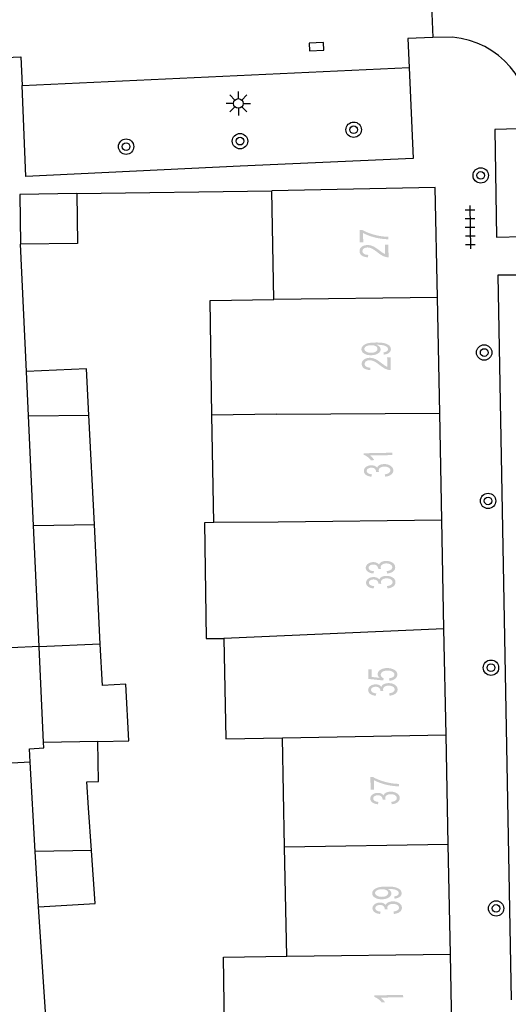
# Model space of a CAD drawing. Header units: metres. Extents: x 134521 to 134907, y 396000 to 396359.
# Tile 42 of 101: x 134690 to 134716, y 396232 to 396283. Entities that reach past the tile are written whole.
import ezdxf

# ---------------------------------------------------------------- set-up
doc = ezdxf.new("R2010")
doc.units = ezdxf.units.M
doc.header["$MEASUREMENT"] = 0

msp = doc.modelspace()

# ---------------------------------------------------------------- hatches: boundary and pattern name
at = {"linetype": 'Continuous', "lineweight": 0}
h = msp.add_hatch(color=251, dxfattribs=at)
edge = h.paths.add_edge_path()
edge.add_line((134708.272, 396271.597), (134708.095, 396271.593))
edge.add_line((134708.095, 396271.593), (134708.082, 396272.24))
edge.add_line((134708.082, 396272.24), (134708.225, 396272.243))
edge.add_spline(control_points=[(134708.225, 396272.243), (134708.38, 396272.151), (134708.634, 396272.062), (134708.889, 396271.973), (134709.157, 396271.928), (134709.346, 396271.895), (134709.57, 396271.889)], knot_values=[0, 0, 0, 0.333333, 0.333333, 0.666667, 0.666667, 1, 1, 1], degree=2, periodic=0)
edge.add_line((134709.57, 396271.889), (134709.572, 396271.762))
edge.add_spline(control_points=[(134709.572, 396271.762), (134709.395, 396271.761), (134709.144, 396271.8), (134708.892, 396271.839), (134708.658, 396271.918), (134708.424, 396271.996), (134708.262, 396272.086)], knot_values=[0, 0, 0, 0.333333, 0.333333, 0.666667, 0.666667, 1, 1, 1], degree=2, periodic=0)
edge.add_line((134708.262, 396272.086), (134708.272, 396271.597))
h = msp.add_hatch(color=251, dxfattribs=at)
edge = h.paths.add_edge_path()
edge.add_line((134709.401, 396271.479), (134709.578, 396271.483))
edge.add_line((134709.578, 396271.483), (134709.591, 396270.822))
edge.add_spline(control_points=[(134709.591, 396270.822), (134709.525, 396270.819), (134709.463, 396270.834), (134709.361, 396270.857), (134709.262, 396270.911), (134709.162, 396270.964), (134709.032, 396271.067), (134708.828, 396271.225), (134708.709, 396271.28), (134708.591, 396271.335), (134708.487, 396271.333), (134708.377, 396271.331), (134708.303, 396271.277), (134708.229, 396271.223), (134708.231, 396271.14), (134708.233, 396271.051), (134708.313, 396271), (134708.394, 396270.948), (134708.535, 396270.95)], knot_values=[0, 0, 0, 0.111111, 0.111111, 0.222222, 0.222222, 0.333333, 0.333333, 0.444444, 0.444444, 0.555556, 0.555556, 0.666667, 0.666667, 0.777778, 0.777778, 0.888889, 0.888889, 1, 1, 1], degree=2, periodic=0)
edge.add_line((134708.535, 396270.95), (134708.518, 396270.823))
edge.add_spline(control_points=[(134708.518, 396270.823), (134708.307, 396270.832), (134708.194, 396270.915), (134708.082, 396270.997), (134708.079, 396271.139), (134708.076, 396271.283), (134708.194, 396271.37), (134708.312, 396271.456), (134708.489, 396271.459), (134708.579, 396271.461), (134708.666, 396271.438), (134708.753, 396271.416), (134708.851, 396271.361), (134708.948, 396271.306), (134709.118, 396271.177), (134709.259, 396271.069), (134709.31, 396271.039), (134709.36, 396271.009), (134709.41, 396270.989)], knot_values=[0, 0, 0, 0.111111, 0.111111, 0.222222, 0.222222, 0.333333, 0.333333, 0.444444, 0.444444, 0.555556, 0.555556, 0.666667, 0.666667, 0.777778, 0.777778, 0.888889, 0.888889, 1, 1, 1], degree=2, periodic=0)
edge.add_line((134709.41, 396270.989), (134709.401, 396271.479))
h = msp.add_hatch(color=251, dxfattribs=at)
edge = h.paths.add_edge_path()
edge.add_line((134709.342, 396265.76), (134709.324, 396265.878))
edge.add_spline(control_points=[(134709.324, 396265.878), (134709.449, 396265.895), (134709.504, 396265.939), (134709.56, 396265.982), (134709.558, 396266.048), (134709.557, 396266.105), (134709.518, 396266.147), (134709.478, 396266.189), (134709.412, 396266.214), (134709.347, 396266.24), (134709.236, 396266.256), (134709.125, 396266.273), (134709.01, 396266.27), (134708.998, 396266.27), (134708.973, 396266.269), (134709.062, 396266.234), (134709.118, 396266.171), (134709.174, 396266.109), (134709.176, 396266.034), (134709.178, 396265.91), (134709.045, 396265.822), (134708.912, 396265.733), (134708.691, 396265.729), (134708.463, 396265.724), (134708.322, 396265.811), (134708.181, 396265.898), (134708.179, 396266.033), (134708.177, 396266.13), (134708.254, 396266.213), (134708.331, 396266.295), (134708.476, 396266.34), (134708.621, 396266.385), (134708.897, 396266.39), (134709.184, 396266.396), (134709.355, 396266.358), (134709.526, 396266.319), (134709.617, 396266.239), (134709.707, 396266.159), (134709.709, 396266.048), (134709.712, 396265.931), (134709.615, 396265.855), (134709.519, 396265.779), (134709.342, 396265.76)], knot_values=[0, 0, 0, 0.047619, 0.047619, 0.095238, 0.095238, 0.142857, 0.142857, 0.190476, 0.190476, 0.238095, 0.238095, 0.285714, 0.285714, 0.333333, 0.333333, 0.380952, 0.380952, 0.428571, 0.428571, 0.47619, 0.47619, 0.52381, 0.52381, 0.571429, 0.571429, 0.619048, 0.619048, 0.666667, 0.666667, 0.714286, 0.714286, 0.761905, 0.761905, 0.809524, 0.809524, 0.857143, 0.857143, 0.904762, 0.904762, 0.952381, 0.952381, 1, 1, 1], degree=2, periodic=0)
edge = h.paths.add_edge_path(flags=16)
edge.add_spline(control_points=[(134708.671, 396266.249), (134708.513, 396266.246), (134708.421, 396266.188), (134708.329, 396266.13), (134708.33, 396266.051), (134708.332, 396265.969), (134708.433, 396265.911), (134708.535, 396265.852), (134708.694, 396265.855), (134708.838, 396265.858), (134708.926, 396265.917), (134709.014, 396265.976), (134709.013, 396266.061), (134709.011, 396266.146), (134708.92, 396266.199), (134708.83, 396266.252), (134708.671, 396266.249)], knot_values=[0, 0, 0, 0.125, 0.125, 0.25, 0.25, 0.375, 0.375, 0.5, 0.5, 0.625, 0.625, 0.75, 0.75, 0.875, 0.875, 1, 1, 1], degree=2, periodic=0)
h = msp.add_hatch(color=251, dxfattribs=at)
edge = h.paths.add_edge_path()
edge.add_line((134709.516, 396265.613), (134709.693, 396265.617))
edge.add_line((134709.693, 396265.617), (134709.706, 396264.956))
edge.add_spline(control_points=[(134709.706, 396264.956), (134709.64, 396264.954), (134709.578, 396264.968), (134709.476, 396264.991), (134709.377, 396265.045), (134709.277, 396265.099), (134709.147, 396265.201), (134708.943, 396265.36), (134708.824, 396265.414), (134708.706, 396265.469), (134708.602, 396265.467), (134708.492, 396265.465), (134708.418, 396265.411), (134708.344, 396265.358), (134708.346, 396265.274), (134708.348, 396265.185), (134708.428, 396265.134), (134708.509, 396265.082), (134708.65, 396265.085)], knot_values=[0, 0, 0, 0.111111, 0.111111, 0.222222, 0.222222, 0.333333, 0.333333, 0.444444, 0.444444, 0.555556, 0.555556, 0.666667, 0.666667, 0.777778, 0.777778, 0.888889, 0.888889, 1, 1, 1], degree=2, periodic=0)
edge.add_line((134708.65, 396265.085), (134708.633, 396264.958))
edge.add_spline(control_points=[(134708.633, 396264.958), (134708.422, 396264.966), (134708.309, 396265.049), (134708.197, 396265.131), (134708.194, 396265.274), (134708.191, 396265.418), (134708.309, 396265.504), (134708.427, 396265.59), (134708.604, 396265.594), (134708.694, 396265.595), (134708.781, 396265.573), (134708.868, 396265.55), (134708.966, 396265.495), (134709.063, 396265.44), (134709.233, 396265.311), (134709.374, 396265.204), (134709.425, 396265.173), (134709.475, 396265.143), (134709.525, 396265.123)], knot_values=[0, 0, 0, 0.111111, 0.111111, 0.222222, 0.222222, 0.333333, 0.333333, 0.444444, 0.444444, 0.555556, 0.555556, 0.666667, 0.666667, 0.777778, 0.777778, 0.888889, 0.888889, 1, 1, 1], degree=2, periodic=0)
edge.add_line((134709.525, 396265.123), (134709.516, 396265.613))
h = msp.add_hatch(color=251, dxfattribs=at)
edge = h.paths.add_edge_path()
edge.add_line((134709.791, 396260.658), (134709.793, 396260.535))
edge.add_line((134709.793, 396260.535), (134708.62, 396260.512))
edge.add_spline(control_points=[(134708.62, 396260.512), (134708.685, 396260.469), (134708.75, 396260.398), (134708.814, 396260.328), (134708.847, 396260.271)], knot_values=[0, 0, 0, 0.5, 0.5, 1, 1, 1], degree=2, periodic=0)
edge.add_line((134708.847, 396260.271), (134708.669, 396260.267))
edge.add_spline(control_points=[(134708.669, 396260.267), (134708.595, 396260.369), (134708.49, 396260.444), (134708.385, 396260.519), (134708.287, 396260.549)], knot_values=[0, 0, 0, 0.5, 0.5, 1, 1, 1], degree=2, periodic=0)
edge.add_line((134708.287, 396260.549), (134708.286, 396260.628))
edge.add_line((134708.286, 396260.628), (134709.791, 396260.658))
h = msp.add_hatch(color=251, dxfattribs=at)
edge = h.paths.add_edge_path()
edge.add_line((134709.418, 396259.413), (134709.392, 396259.535))
edge.add_spline(control_points=[(134709.392, 396259.535), (134709.548, 396259.559), (134709.616, 396259.611), (134709.684, 396259.663), (134709.683, 396259.736), (134709.681, 396259.823), (134709.59, 396259.881), (134709.498, 396259.939), (134709.365, 396259.936), (134709.239, 396259.934), (134709.157, 396259.877), (134709.076, 396259.82), (134709.078, 396259.735), (134709.078, 396259.7), (134709.1, 396259.648)], knot_values=[0, 0, 0, 0.142857, 0.142857, 0.285714, 0.285714, 0.428571, 0.428571, 0.571429, 0.571429, 0.714286, 0.714286, 0.857143, 0.857143, 1, 1, 1], degree=2, periodic=0)
edge.add_line((134709.1, 396259.648), (134708.939, 396259.659))
edge.add_spline(control_points=[(134708.939, 396259.659), (134708.94, 396259.671), (134708.94, 396259.679), (134708.939, 396259.757), (134708.876, 396259.819), (134708.813, 396259.88), (134708.686, 396259.877), (134708.585, 396259.875), (134708.519, 396259.828), (134708.453, 396259.781), (134708.455, 396259.709), (134708.456, 396259.637), (134708.525, 396259.591), (134708.594, 396259.545), (134708.729, 396259.534)], knot_values=[0, 0, 0, 0.142857, 0.142857, 0.285714, 0.285714, 0.428571, 0.428571, 0.571429, 0.571429, 0.714286, 0.714286, 0.857143, 0.857143, 1, 1, 1], degree=2, periodic=0)
edge.add_line((134708.729, 396259.534), (134708.699, 396259.41))
edge.add_spline(control_points=[(134708.699, 396259.41), (134708.513, 396259.429), (134708.41, 396259.507), (134708.306, 396259.585), (134708.304, 396259.704), (134708.302, 396259.785), (134708.354, 396259.855), (134708.405, 396259.925), (134708.495, 396259.964), (134708.585, 396260.002), (134708.687, 396260.004), (134708.784, 396260.006), (134708.865, 396259.973), (134708.945, 396259.94), (134708.993, 396259.872), (134709.022, 396259.962), (134709.118, 396260.013), (134709.214, 396260.063), (134709.359, 396260.066), (134709.555, 396260.07), (134709.693, 396259.977), (134709.832, 396259.885), (134709.835, 396259.739), (134709.837, 396259.607), (134709.721, 396259.518), (134709.605, 396259.429), (134709.418, 396259.413)], knot_values=[0, 0, 0, 0.076923, 0.076923, 0.153846, 0.153846, 0.230769, 0.230769, 0.307692, 0.307692, 0.384615, 0.384615, 0.461538, 0.461538, 0.538462, 0.538462, 0.615385, 0.615385, 0.692308, 0.692308, 0.769231, 0.769231, 0.846154, 0.846154, 0.923077, 0.923077, 1, 1, 1], degree=2, periodic=0)
h = msp.add_hatch(color=251, dxfattribs=at)
edge = h.paths.add_edge_path()
edge.add_line((134709.517, 396254.374), (134709.491, 396254.497))
edge.add_spline(control_points=[(134709.491, 396254.497), (134709.647, 396254.521), (134709.715, 396254.573), (134709.783, 396254.625), (134709.782, 396254.698), (134709.78, 396254.785), (134709.689, 396254.843), (134709.598, 396254.9), (134709.465, 396254.898), (134709.338, 396254.895), (134709.257, 396254.838), (134709.175, 396254.781), (134709.177, 396254.696), (134709.178, 396254.661), (134709.199, 396254.61)], knot_values=[0, 0, 0, 0.142857, 0.142857, 0.285714, 0.285714, 0.428571, 0.428571, 0.571429, 0.571429, 0.714286, 0.714286, 0.857143, 0.857143, 1, 1, 1], degree=2, periodic=0)
edge.add_line((134709.199, 396254.61), (134709.038, 396254.621))
edge.add_spline(control_points=[(134709.038, 396254.621), (134709.04, 396254.633), (134709.04, 396254.64), (134709.038, 396254.719), (134708.975, 396254.78), (134708.913, 396254.842), (134708.785, 396254.839), (134708.684, 396254.837), (134708.618, 396254.79), (134708.553, 396254.743), (134708.554, 396254.671), (134708.556, 396254.599), (134708.624, 396254.553), (134708.693, 396254.506), (134708.829, 396254.496)], knot_values=[0, 0, 0, 0.142857, 0.142857, 0.285714, 0.285714, 0.428571, 0.428571, 0.571429, 0.571429, 0.714286, 0.714286, 0.857143, 0.857143, 1, 1, 1], degree=2, periodic=0)
edge.add_line((134708.829, 396254.496), (134708.798, 396254.372))
edge.add_spline(control_points=[(134708.798, 396254.372), (134708.613, 396254.391), (134708.509, 396254.469), (134708.406, 396254.547), (134708.404, 396254.665), (134708.402, 396254.747), (134708.453, 396254.817), (134708.504, 396254.887), (134708.594, 396254.925), (134708.685, 396254.964), (134708.787, 396254.966), (134708.884, 396254.968), (134708.964, 396254.935), (134709.045, 396254.901), (134709.093, 396254.834), (134709.122, 396254.923), (134709.217, 396254.974), (134709.313, 396255.025), (134709.458, 396255.028), (134709.654, 396255.032), (134709.793, 396254.939), (134709.931, 396254.846), (134709.934, 396254.701), (134709.937, 396254.569), (134709.821, 396254.48), (134709.705, 396254.39), (134709.517, 396254.374)], knot_values=[0, 0, 0, 0.076923, 0.076923, 0.153846, 0.153846, 0.230769, 0.230769, 0.307692, 0.307692, 0.384615, 0.384615, 0.461538, 0.461538, 0.538462, 0.538462, 0.615385, 0.615385, 0.692308, 0.692308, 0.769231, 0.769231, 0.846154, 0.846154, 0.923077, 0.923077, 1, 1, 1], degree=2, periodic=0)
h = msp.add_hatch(color=251, dxfattribs=at)
edge = h.paths.add_edge_path()
edge.add_line((134709.533, 396253.598), (134709.506, 396253.72))
edge.add_spline(control_points=[(134709.506, 396253.72), (134709.663, 396253.744), (134709.731, 396253.796), (134709.799, 396253.848), (134709.797, 396253.922), (134709.796, 396254.009), (134709.705, 396254.066), (134709.613, 396254.124), (134709.48, 396254.121), (134709.353, 396254.119), (134709.272, 396254.062), (134709.191, 396254.005), (134709.193, 396253.92), (134709.193, 396253.885), (134709.215, 396253.834)], knot_values=[0, 0, 0, 0.142857, 0.142857, 0.285714, 0.285714, 0.428571, 0.428571, 0.571429, 0.571429, 0.714286, 0.714286, 0.857143, 0.857143, 1, 1, 1], degree=2, periodic=0)
edge.add_line((134709.215, 396253.834), (134709.053, 396253.844))
edge.add_spline(control_points=[(134709.053, 396253.844), (134709.055, 396253.856), (134709.055, 396253.864), (134709.054, 396253.942), (134708.991, 396254.004), (134708.928, 396254.065), (134708.801, 396254.063), (134708.699, 396254.061), (134708.634, 396254.014), (134708.568, 396253.967), (134708.57, 396253.894), (134708.571, 396253.823), (134708.64, 396253.776), (134708.709, 396253.73), (134708.844, 396253.719)], knot_values=[0, 0, 0, 0.142857, 0.142857, 0.285714, 0.285714, 0.428571, 0.428571, 0.571429, 0.571429, 0.714286, 0.714286, 0.857143, 0.857143, 1, 1, 1], degree=2, periodic=0)
edge.add_line((134708.844, 396253.719), (134708.814, 396253.596))
edge.add_spline(control_points=[(134708.814, 396253.596), (134708.628, 396253.614), (134708.525, 396253.692), (134708.421, 396253.77), (134708.419, 396253.889), (134708.417, 396253.971), (134708.469, 396254.041), (134708.52, 396254.111), (134708.61, 396254.149), (134708.7, 396254.187), (134708.802, 396254.189), (134708.899, 396254.191), (134708.98, 396254.158), (134709.06, 396254.125), (134709.108, 396254.058), (134709.137, 396254.147), (134709.233, 396254.198), (134709.328, 396254.249), (134709.474, 396254.251), (134709.67, 396254.255), (134709.808, 396254.163), (134709.947, 396254.07), (134709.95, 396253.924), (134709.952, 396253.792), (134709.836, 396253.703), (134709.72, 396253.614), (134709.533, 396253.598)], knot_values=[0, 0, 0, 0.076923, 0.076923, 0.153846, 0.153846, 0.230769, 0.230769, 0.307692, 0.307692, 0.384615, 0.384615, 0.461538, 0.461538, 0.538462, 0.538462, 0.615385, 0.615385, 0.692308, 0.692308, 0.769231, 0.769231, 0.846154, 0.846154, 0.923077, 0.923077, 1, 1, 1], degree=2, periodic=0)
h = msp.add_hatch(color=251, dxfattribs=at)
edge = h.paths.add_edge_path()
edge.add_line((134709.631, 396248.794), (134709.612, 396248.922))
edge.add_spline(control_points=[(134709.612, 396248.922), (134709.753, 396248.939), (134709.824, 396248.993), (134709.894, 396249.046), (134709.892, 396249.12), (134709.89, 396249.21), (134709.789, 396249.269), (134709.687, 396249.328), (134709.521, 396249.325), (134709.363, 396249.321), (134709.273, 396249.261), (134709.183, 396249.2), (134709.185, 396249.104), (134709.186, 396249.045), (134709.227, 396248.998), (134709.269, 396248.951), (134709.335, 396248.925)], knot_values=[0, 0, 0, 0.125, 0.125, 0.25, 0.25, 0.375, 0.375, 0.5, 0.5, 0.625, 0.625, 0.75, 0.75, 0.875, 0.875, 1, 1, 1], degree=2, periodic=0)
edge.add_line((134709.335, 396248.925), (134709.314, 396248.81))
edge.add_line((134709.314, 396248.81), (134708.542, 396248.891))
edge.add_line((134708.542, 396248.891), (134708.532, 396249.388))
edge.add_line((134708.532, 396249.388), (134708.708, 396249.391))
edge.add_line((134708.708, 396249.391), (134708.716, 396248.993))
edge.add_line((134708.716, 396248.993), (134709.119, 396248.947))
edge.add_spline(control_points=[(134709.119, 396248.947), (134709.024, 396249.035), (134709.022, 396249.134), (134709.019, 396249.265), (134709.153, 396249.358), (134709.288, 396249.45), (134709.502, 396249.455), (134709.705, 396249.459), (134709.856, 396249.382), (134710.04, 396249.29), (134710.043, 396249.123), (134710.046, 396248.987), (134709.933, 396248.899), (134709.82, 396248.81), (134709.631, 396248.794)], knot_values=[0, 0, 0, 0.142857, 0.142857, 0.285714, 0.285714, 0.428571, 0.428571, 0.571429, 0.571429, 0.714286, 0.714286, 0.857143, 0.857143, 1, 1, 1], degree=2, periodic=0)
h = msp.add_hatch(color=251, dxfattribs=at)
edge = h.paths.add_edge_path()
edge.add_line((134709.642, 396248.018), (134709.616, 396248.14))
edge.add_spline(control_points=[(134709.616, 396248.14), (134709.772, 396248.164), (134709.84, 396248.216), (134709.908, 396248.268), (134709.907, 396248.342), (134709.905, 396248.429), (134709.814, 396248.486), (134709.722, 396248.544), (134709.589, 396248.541), (134709.463, 396248.539), (134709.381, 396248.482), (134709.3, 396248.425), (134709.302, 396248.34), (134709.302, 396248.305), (134709.324, 396248.254)], knot_values=[0, 0, 0, 0.142857, 0.142857, 0.285714, 0.285714, 0.428571, 0.428571, 0.571429, 0.571429, 0.714286, 0.714286, 0.857143, 0.857143, 1, 1, 1], degree=2, periodic=0)
edge.add_line((134709.324, 396248.254), (134709.163, 396248.264))
edge.add_spline(control_points=[(134709.163, 396248.264), (134709.164, 396248.276), (134709.164, 396248.284), (134709.163, 396248.362), (134709.1, 396248.424), (134709.037, 396248.485), (134708.91, 396248.483), (134708.809, 396248.481), (134708.743, 396248.434), (134708.678, 396248.387), (134708.679, 396248.315), (134708.68, 396248.243), (134708.749, 396248.197), (134708.818, 396248.15), (134708.953, 396248.139)], knot_values=[0, 0, 0, 0.142857, 0.142857, 0.285714, 0.285714, 0.428571, 0.428571, 0.571429, 0.571429, 0.714286, 0.714286, 0.857143, 0.857143, 1, 1, 1], degree=2, periodic=0)
edge.add_line((134708.953, 396248.139), (134708.923, 396248.016))
edge.add_spline(control_points=[(134708.923, 396248.016), (134708.737, 396248.035), (134708.634, 396248.112), (134708.53, 396248.19), (134708.528, 396248.309), (134708.526, 396248.391), (134708.578, 396248.461), (134708.629, 396248.531), (134708.719, 396248.569), (134708.809, 396248.607), (134708.911, 396248.609), (134709.008, 396248.611), (134709.089, 396248.578), (134709.169, 396248.545), (134709.217, 396248.478), (134709.246, 396248.567), (134709.342, 396248.618), (134709.438, 396248.669), (134709.583, 396248.672), (134709.779, 396248.676), (134709.917, 396248.583), (134710.056, 396248.49), (134710.059, 396248.344), (134710.061, 396248.213), (134709.945, 396248.123), (134709.829, 396248.034), (134709.642, 396248.018)], knot_values=[0, 0, 0, 0.076923, 0.076923, 0.153846, 0.153846, 0.230769, 0.230769, 0.307692, 0.307692, 0.384615, 0.384615, 0.461538, 0.461538, 0.538462, 0.538462, 0.615385, 0.615385, 0.692308, 0.692308, 0.769231, 0.769231, 0.846154, 0.846154, 0.923077, 0.923077, 1, 1, 1], degree=2, periodic=0)
h = msp.add_hatch(color=251, dxfattribs=at)
edge = h.paths.add_edge_path()
edge.add_line((134708.834, 396243.138), (134708.657, 396243.134))
edge.add_line((134708.657, 396243.134), (134708.644, 396243.781))
edge.add_line((134708.644, 396243.781), (134708.787, 396243.784))
edge.add_spline(control_points=[(134708.787, 396243.784), (134708.942, 396243.692), (134709.196, 396243.603), (134709.451, 396243.514), (134709.719, 396243.469), (134709.908, 396243.436), (134710.132, 396243.43)], knot_values=[0, 0, 0, 0.333333, 0.333333, 0.666667, 0.666667, 1, 1, 1], degree=2, periodic=0)
edge.add_line((134710.132, 396243.43), (134710.134, 396243.303))
edge.add_spline(control_points=[(134710.134, 396243.303), (134709.957, 396243.302), (134709.706, 396243.341), (134709.454, 396243.38), (134709.22, 396243.459), (134708.986, 396243.537), (134708.824, 396243.627)], knot_values=[0, 0, 0, 0.333333, 0.333333, 0.666667, 0.666667, 1, 1, 1], degree=2, periodic=0)
edge.add_line((134708.824, 396243.627), (134708.834, 396243.138))
h = msp.add_hatch(color=251, dxfattribs=at)
edge = h.paths.add_edge_path()
edge.add_line((134709.755, 396242.372), (134709.728, 396242.494))
edge.add_spline(control_points=[(134709.728, 396242.494), (134709.885, 396242.518), (134709.953, 396242.57), (134710.021, 396242.622), (134710.019, 396242.696), (134710.018, 396242.783), (134709.927, 396242.84), (134709.835, 396242.898), (134709.702, 396242.895), (134709.575, 396242.893), (134709.494, 396242.836), (134709.413, 396242.779), (134709.415, 396242.694), (134709.415, 396242.659), (134709.437, 396242.608)], knot_values=[0, 0, 0, 0.142857, 0.142857, 0.285714, 0.285714, 0.428571, 0.428571, 0.571429, 0.571429, 0.714286, 0.714286, 0.857143, 0.857143, 1, 1, 1], degree=2, periodic=0)
edge.add_line((134709.437, 396242.608), (134709.275, 396242.618))
edge.add_spline(control_points=[(134709.275, 396242.618), (134709.277, 396242.63), (134709.277, 396242.638), (134709.276, 396242.716), (134709.213, 396242.778), (134709.15, 396242.839), (134709.023, 396242.837), (134708.921, 396242.835), (134708.856, 396242.788), (134708.79, 396242.741), (134708.792, 396242.668), (134708.793, 396242.597), (134708.862, 396242.55), (134708.931, 396242.504), (134709.066, 396242.493)], knot_values=[0, 0, 0, 0.142857, 0.142857, 0.285714, 0.285714, 0.428571, 0.428571, 0.571429, 0.571429, 0.714286, 0.714286, 0.857143, 0.857143, 1, 1, 1], degree=2, periodic=0)
edge.add_line((134709.066, 396242.493), (134709.036, 396242.37))
edge.add_spline(control_points=[(134709.036, 396242.37), (134708.85, 396242.388), (134708.747, 396242.466), (134708.643, 396242.544), (134708.641, 396242.663), (134708.639, 396242.745), (134708.691, 396242.815), (134708.742, 396242.885), (134708.832, 396242.923), (134708.922, 396242.961), (134709.024, 396242.963), (134709.121, 396242.965), (134709.202, 396242.932), (134709.282, 396242.899), (134709.33, 396242.832), (134709.359, 396242.921), (134709.455, 396242.972), (134709.55, 396243.023), (134709.696, 396243.025), (134709.892, 396243.029), (134710.03, 396242.937), (134710.169, 396242.844), (134710.172, 396242.698), (134710.174, 396242.566), (134710.058, 396242.477), (134709.942, 396242.388), (134709.755, 396242.372)], knot_values=[0, 0, 0, 0.076923, 0.076923, 0.153846, 0.153846, 0.230769, 0.230769, 0.307692, 0.307692, 0.384615, 0.384615, 0.461538, 0.461538, 0.538462, 0.538462, 0.615385, 0.615385, 0.692308, 0.692308, 0.769231, 0.769231, 0.846154, 0.846154, 0.923077, 0.923077, 1, 1, 1], degree=2, periodic=0)
h = msp.add_hatch(color=251, dxfattribs=at)
edge = h.paths.add_edge_path()
edge.add_line((134709.901, 396237.461), (134709.883, 396237.579))
edge.add_spline(control_points=[(134709.883, 396237.579), (134710.008, 396237.596), (134710.063, 396237.64), (134710.119, 396237.683), (134710.117, 396237.749), (134710.116, 396237.806), (134710.077, 396237.848), (134710.037, 396237.89), (134709.971, 396237.915), (134709.906, 396237.941), (134709.795, 396237.957), (134709.684, 396237.974), (134709.569, 396237.971), (134709.557, 396237.971), (134709.532, 396237.97), (134709.621, 396237.935), (134709.677, 396237.872), (134709.733, 396237.81), (134709.735, 396237.735), (134709.737, 396237.611), (134709.604, 396237.523), (134709.471, 396237.434), (134709.25, 396237.43), (134709.022, 396237.425), (134708.881, 396237.512), (134708.74, 396237.599), (134708.738, 396237.734), (134708.736, 396237.831), (134708.813, 396237.914), (134708.89, 396237.996), (134709.035, 396238.041), (134709.18, 396238.086), (134709.456, 396238.091), (134709.743, 396238.097), (134709.914, 396238.059), (134710.085, 396238.02), (134710.176, 396237.94), (134710.266, 396237.86), (134710.268, 396237.749), (134710.271, 396237.632), (134710.174, 396237.556), (134710.078, 396237.48), (134709.901, 396237.461)], knot_values=[0, 0, 0, 0.047619, 0.047619, 0.095238, 0.095238, 0.142857, 0.142857, 0.190476, 0.190476, 0.238095, 0.238095, 0.285714, 0.285714, 0.333333, 0.333333, 0.380952, 0.380952, 0.428571, 0.428571, 0.47619, 0.47619, 0.52381, 0.52381, 0.571429, 0.571429, 0.619048, 0.619048, 0.666667, 0.666667, 0.714286, 0.714286, 0.761905, 0.761905, 0.809524, 0.809524, 0.857143, 0.857143, 0.904762, 0.904762, 0.952381, 0.952381, 1, 1, 1], degree=2, periodic=0)
edge = h.paths.add_edge_path(flags=16)
edge.add_spline(control_points=[(134709.23, 396237.95), (134709.072, 396237.947), (134708.98, 396237.889), (134708.888, 396237.831), (134708.889, 396237.752), (134708.891, 396237.67), (134708.992, 396237.612), (134709.094, 396237.553), (134709.253, 396237.556), (134709.397, 396237.559), (134709.485, 396237.618), (134709.573, 396237.677), (134709.572, 396237.762), (134709.57, 396237.847), (134709.479, 396237.9), (134709.389, 396237.953), (134709.23, 396237.95)], knot_values=[0, 0, 0, 0.125, 0.125, 0.25, 0.25, 0.375, 0.375, 0.5, 0.5, 0.625, 0.625, 0.75, 0.75, 0.875, 0.875, 1, 1, 1], degree=2, periodic=0)
h = msp.add_hatch(color=251, dxfattribs=at)
edge = h.paths.add_edge_path()
edge.add_line((134709.867, 396236.666), (134709.84, 396236.788))
edge.add_spline(control_points=[(134709.84, 396236.788), (134709.997, 396236.813), (134710.065, 396236.865), (134710.133, 396236.917), (134710.131, 396236.99), (134710.13, 396237.077), (134710.039, 396237.134), (134709.947, 396237.192), (134709.814, 396237.19), (134709.688, 396237.187), (134709.606, 396237.13), (134709.525, 396237.073), (134709.527, 396236.988), (134709.527, 396236.953), (134709.549, 396236.902)], knot_values=[0, 0, 0, 0.142857, 0.142857, 0.285714, 0.285714, 0.428571, 0.428571, 0.571429, 0.571429, 0.714286, 0.714286, 0.857143, 0.857143, 1, 1, 1], degree=2, periodic=0)
edge.add_line((134709.549, 396236.902), (134709.387, 396236.912))
edge.add_spline(control_points=[(134709.387, 396236.912), (134709.389, 396236.925), (134709.389, 396236.932), (134709.388, 396237.01), (134709.325, 396237.072), (134709.262, 396237.133), (134709.135, 396237.131), (134709.033, 396237.129), (134708.968, 396237.082), (134708.902, 396237.035), (134708.904, 396236.963), (134708.905, 396236.891), (134708.974, 396236.845), (134709.043, 396236.798), (134709.178, 396236.787)], knot_values=[0, 0, 0, 0.142857, 0.142857, 0.285714, 0.285714, 0.428571, 0.428571, 0.571429, 0.571429, 0.714286, 0.714286, 0.857143, 0.857143, 1, 1, 1], degree=2, periodic=0)
edge.add_line((134709.178, 396236.787), (134709.148, 396236.664))
edge.add_spline(control_points=[(134709.148, 396236.664), (134708.962, 396236.683), (134708.859, 396236.76), (134708.755, 396236.838), (134708.753, 396236.957), (134708.751, 396237.039), (134708.803, 396237.109), (134708.854, 396237.179), (134708.944, 396237.217), (134709.034, 396237.255), (134709.136, 396237.258), (134709.233, 396237.259), (134709.314, 396237.226), (134709.394, 396237.193), (134709.442, 396237.126), (134709.471, 396237.215), (134709.567, 396237.266), (134709.663, 396237.317), (134709.808, 396237.32), (134710.004, 396237.324), (134710.142, 396237.231), (134710.281, 396237.138), (134710.284, 396236.992), (134710.286, 396236.861), (134710.17, 396236.771), (134710.054, 396236.682), (134709.867, 396236.666)], knot_values=[0, 0, 0, 0.076923, 0.076923, 0.153846, 0.153846, 0.230769, 0.230769, 0.307692, 0.307692, 0.384615, 0.384615, 0.461538, 0.461538, 0.538462, 0.538462, 0.615385, 0.615385, 0.692308, 0.692308, 0.769231, 0.769231, 0.846154, 0.846154, 0.923077, 0.923077, 1, 1, 1], degree=2, periodic=0)
h = msp.add_hatch(color=251, dxfattribs=at)
edge = h.paths.add_edge_path()
edge.add_line((134710.348, 396232.458), (134710.35, 396232.335))
edge.add_line((134710.35, 396232.335), (134709.177, 396232.312))
edge.add_spline(control_points=[(134709.177, 396232.312), (134709.242, 396232.269), (134709.307, 396232.198), (134709.371, 396232.128), (134709.404, 396232.071)], knot_values=[0, 0, 0, 0.5, 0.5, 1, 1, 1], degree=2, periodic=0)
edge.add_line((134709.404, 396232.071), (134709.226, 396232.067))
edge.add_spline(control_points=[(134709.226, 396232.067), (134709.152, 396232.169), (134709.047, 396232.244), (134708.942, 396232.319), (134708.844, 396232.349)], knot_values=[0, 0, 0, 0.5, 0.5, 1, 1, 1], degree=2, periodic=0)
edge.add_line((134708.844, 396232.349), (134708.843, 396232.428))
edge.add_line((134708.843, 396232.428), (134710.348, 396232.458))

# ---------------------------------------------------------------- linework, layer by layer
at = {"color": 251}
for p, q in [((134711.737, 396286.219), (134711.892, 396282.257)), ((134711.892, 396282.257), (134710.595, 396282.199)), ((134710.595, 396282.199), (134710.66, 396280.7)), ((134712.92, 396282.266), (134711.892, 396282.257)), ((134686.936, 396281.092), (134690.466, 396281.257)), ((134690.466, 396281.257), (134690.527, 396279.758)), ((134690.527, 396279.758), (134710.66, 396280.7)), ((134710.66, 396280.7), (134710.865, 396275.961)), ((134690.719, 396275.018), (134690.527, 396279.758)), ((134701.775, 396279.074), (134701.775, 396279.449)), ((134701.598, 396279.001), (134701.333, 396279.266)), ((134701.952, 396279.001), (134702.217, 396279.266)), ((134701.525, 396278.824), (134701.15, 396278.824)), ((134701.598, 396278.647), (134701.333, 396278.382)), ((134701.775, 396278.574), (134701.775, 396278.199)), ((134702.217, 396278.382), (134701.952, 396278.647)), ((134702.025, 396278.824), (134702.4, 396278.824)), ((134716.949, 396277.524), (134715.126, 396277.477)), ((134715.126, 396277.477), (134715.211, 396271.868)), ((134710.865, 396275.961), (134701.87, 396275.569)), ((134701.87, 396275.569), (134690.719, 396275.018)), ((134712.02, 396274.46), (134703.52, 396274.28)), ((134712.133, 396268.732), (134712.02, 396274.46)), ((134693.37, 396274.14), (134690.41, 396274.09)), ((134690.41, 396274.09), (134690.45, 396271.5)), ((134693.37, 396274.14), (134703.52, 396274.28)), ((134693.37, 396274.14), (134693.41, 396271.54)), ((134703.629, 396268.623), (134703.52, 396274.28)), ((134713.574, 396273.288), (134714.074, 396273.293)), ((134713.822, 396273.516), (134713.844, 396271.266)), ((134713.579, 396272.838), (134714.078, 396272.843)), ((134713.583, 396272.389), (134714.083, 396272.393)), ((134713.588, 396271.939), (134714.087, 396271.944)), ((134715.211, 396271.868), (134716.541, 396271.9)), ((134693.41, 396271.54), (134690.45, 396271.5)), ((134690.75, 396264.88), (134690.45, 396271.5)), ((134713.592, 396271.489), (134714.092, 396271.494)), ((134716.587, 396269.889), (134715.269, 396269.9)), ((134715.269, 396269.9), (134715.974, 396232.193)), ((134712.133, 396268.732), (134703.629, 396268.623)), ((134712.251, 396262.723), (134712.133, 396268.732)), ((134700.301, 396268.581), (134703.629, 396268.623)), ((134700.403, 396262.61), (134700.301, 396268.581)), ((134693.881, 396265.024), (134690.75, 396264.88)), ((134690.856, 396262.583), (134690.75, 396264.88)), ((134694.001, 396262.604), (134693.881, 396265.024)), ((134690.856, 396262.583), (134694.001, 396262.604)), ((134691.118, 396256.877), (134690.856, 396262.583)), ((134694.284, 396256.917), (134694.001, 396262.604)), ((134703.745, 396262.667), (134700.403, 396262.61)), ((134700.498, 396257.019), (134700.403, 396262.61)), ((134703.745, 396262.667), (134712.251, 396262.723)), ((134712.361, 396257.144), (134712.251, 396262.723)), ((134691.118, 396256.877), (134694.284, 396256.917)), ((134694.593, 396250.707), (134694.284, 396256.917)), ((134700.498, 396257.019), (134700.007, 396257.01)), ((134700.007, 396257.01), (134700.109, 396250.999)), ((134703.853, 396257.037), (134700.498, 396257.019)), ((134712.361, 396257.144), (134703.853, 396257.037)), ((134712.473, 396251.503), (134712.361, 396257.144)), ((134691.408, 396250.57), (134691.118, 396256.877)), ((134712.473, 396251.503), (134701.017, 396250.999)), ((134712.581, 396245.99), (134712.473, 396251.503)), ((134700.109, 396250.999), (134701.017, 396250.999)), ((134701.017, 396250.999), (134701.117, 396245.769)), ((134691.408, 396250.57), (134689.94, 396250.5)), ((134691.409, 396250.555), (134691.408, 396250.57)), ((134694.593, 396250.707), (134691.409, 396250.555)), ((134691.637, 396245.587), (134691.409, 396250.555)), ((134694.7, 396248.557), (134694.593, 396250.707)), ((134695.927, 396248.617), (134694.7, 396248.557)), ((134696.072, 396245.671), (134695.927, 396248.617)), ((134694.464, 396245.636), (134691.637, 396245.587)), ((134694.464, 396245.636), (134696.072, 396245.671)), ((134694.499, 396243.553), (134694.464, 396245.636)), ((134701.117, 396245.769), (134704.07, 396245.826)), ((134704.07, 396245.826), (134712.581, 396245.99)), ((134704.18, 396240.141), (134704.07, 396245.826)), ((134712.694, 396240.284), (134712.581, 396245.99)), ((134690.91, 396245.25), (134691.65, 396245.31)), ((134690.949, 396244.56), (134690.91, 396245.25)), ((134691.65, 396245.31), (134691.637, 396245.587)), ((134690.949, 396244.56), (134689.34, 396244.48)), ((134691.209, 396239.922), (134690.949, 396244.56)), ((134693.891, 396243.542), (134694.499, 396243.553)), ((134693.98, 396242.19), (134693.891, 396243.542)), ((134694.131, 396239.971), (134693.98, 396242.19)), ((134712.694, 396240.284), (134704.18, 396240.141)), ((134704.29, 396234.463), (134704.18, 396240.141)), ((134712.807, 396234.573), (134712.694, 396240.284)), ((134694.131, 396239.971), (134691.209, 396239.922)), ((134691.37, 396237.04), (134691.209, 396239.922)), ((134694.32, 396237.21), (134694.131, 396239.971)), ((134691.37, 396237.04), (134694.32, 396237.21)), ((134691.8, 396230.74), (134691.37, 396237.04)), ((134701.001, 396234.42), (134704.29, 396234.463)), ((134701.076, 396228.736), (134701.001, 396234.42)), ((134704.29, 396234.463), (134712.807, 396234.573)), ((134712.919, 396228.894), (134712.807, 396234.573))]:
    msp.add_line(p, q, dxfattribs=at)
at = {"color": 251, "flags": 128}
msp.add_lwpolyline([(134705.827, 396281.977), (134705.452, 396281.958), (134705.472, 396281.559), (134706.222, 396281.596), (134706.202, 396281.996), (134705.827, 396281.977)], dxfattribs=at)
at = {"color": 251}
for centre, radius in [((134701.775, 396278.824), 0.25), ((134707.775, 396277.457), 0.4), ((134707.775, 396277.457), 0.2), ((134695.936, 396276.578), 0.4), ((134701.862, 396276.864), 0.4), ((134701.862, 396276.864), 0.2), ((134695.936, 396276.578), 0.2), ((134714.385, 396275.081), 0.4), ((134714.385, 396275.081), 0.2), ((134714.564, 396265.869), 0.4), ((134714.564, 396265.869), 0.2), ((134714.767, 396258.151), 0.4), ((134714.767, 396258.151), 0.2), ((134714.917, 396249.475), 0.4), ((134714.917, 396249.475), 0.2), ((134715.185, 396236.952), 0.4), ((134715.185, 396236.952), 0.2)]:
    msp.add_circle(centre, radius, dxfattribs=at)
msp.add_arc((134712.56, 396277.878), 4.403, 355.3926, 85.3127, dxfattribs=at)

doc.saveas('drawing.dxf')
